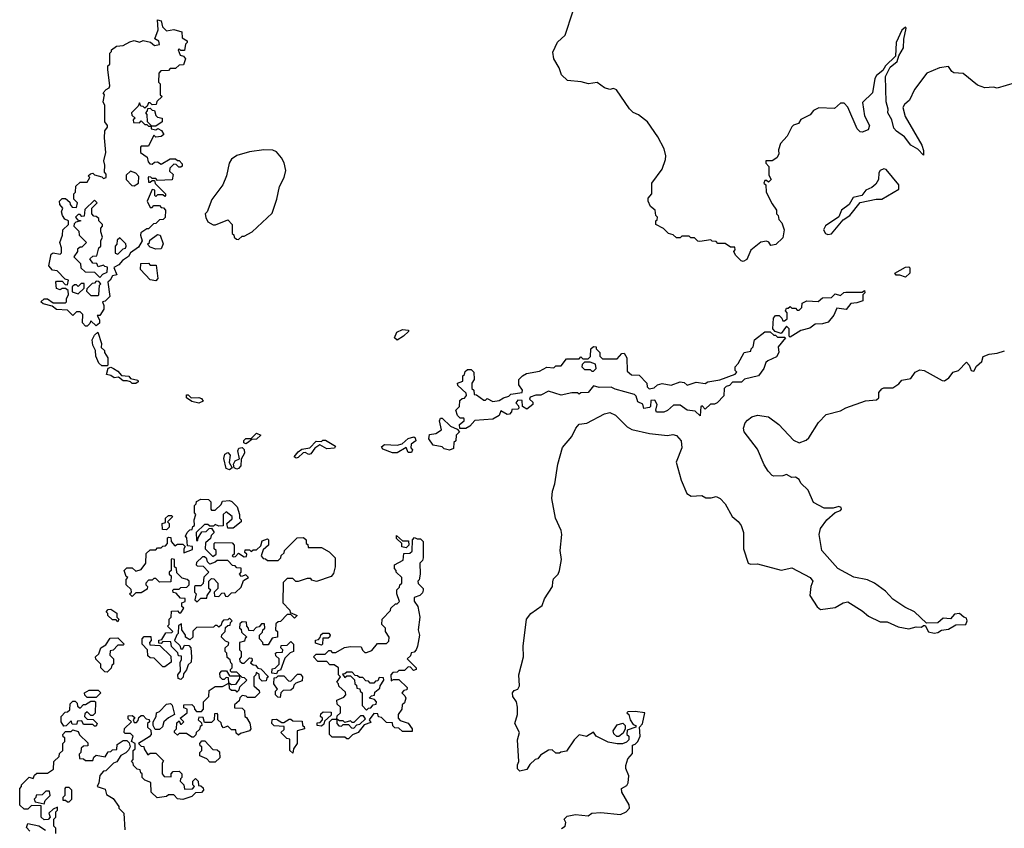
# Model space of a CAD drawing. Extents: x 2472589 to 2662339, y 701009 to 849030.
# Tile 95 of 256: x 2532920 to 2538384, y 756114 to 760602. Entities that reach past the tile are written whole.
import ezdxf

# ---------------------------------------------------------------- set-up
doc = ezdxf.new("R2010")
doc.units = 0

msp = doc.modelspace()

# ---------------------------------------------------------------- linework, layer by layer
at = {"layer": '0CON05XD'}
for points in [[(2537055, 759710), (2537050, 759695), (2537060, 759685), (2537062.5, 759645), (2537095, 759580), (2537120, 759545), (2537120, 759525), (2537130, 759515), (2537133, 759493), (2537150, 759475), (2537162.5, 759435), (2537155, 759390), (2537117, 759353), (2537088.3, 759348.3), (2537076.7, 759366.7), (2537065, 759372.5), (2537033, 759367), (2536977, 759323), (2536955, 759270), (2536935, 759260), (2536923.6, 759263.6), (2536892.5, 759295), (2536882.5, 759315), (2536890, 759325), (2536888.3, 759338.3), (2536865, 759340), (2536835, 759360), (2536795, 759360), (2536785, 759370), (2536763, 759373), (2536755, 759380), (2536695, 759370), (2536683, 759373), (2536665, 759390), (2536645, 759390), (2536635, 759400), (2536595, 759400), (2536585, 759390), (2536565, 759390), (2536547, 759407), (2536520, 759415), (2536493.6, 759443.6), (2536450, 759465), (2536450, 759485), (2536458.3, 759491.7), (2536460, 759505), (2536450, 759515), (2536447.5, 759545), (2536420, 759565), (2536407.5, 759595), (2536408.3, 759611.7), (2536427.5, 759635), (2536427.5, 759695), (2536485, 759772.5), (2536504.2, 759825), (2536505.7, 759845.7), (2536495.8, 759885), (2536460.9, 759950.9), (2536403.8, 760035), (2536355, 760073.8), (2536325, 760086.2), (2536305, 760106.7), (2536232.3, 760212.3), (2536215, 760220), (2536195, 760213.8), (2536165, 760223.1), (2536125, 760253.3), (2536076.4, 760246.4), (2536036.4, 760256.4), (2535960, 760265), (2535927.5, 760295), (2535913.3, 760335), (2535883.8, 760385), (2535879.3, 760420.7), (2535903.9, 760476.1), (2535947.5, 760515), (2535988.8, 760645)], [(2533295, 758900), (2533285, 758900), (2533268.3, 758918.3), (2533270, 758965), (2533255, 758980), (2533235, 758980), (2533215, 758960), (2533185, 758990), (2533125, 758993.3), (2533100.7, 759010.7), (2533050, 759025), (2533037.5, 759035), (2533055, 759052.5), (2533075, 759052.5), (2533105, 759030), (2533175, 759030), (2533180, 759035), (2533180, 759055), (2533190, 759075), (2533188.3, 759098.3), (2533175, 759110), (2533155, 759110), (2533145, 759102.5), (2533125, 759110), (2533120, 759145), (2533125, 759150), (2533155, 759150), (2533171.7, 759131.7), (2533185, 759130), (2533190, 759155), (2533171.7, 759161.7), (2533128.3, 759208.3), (2533101.7, 759211.7), (2533082.5, 759235), (2533095, 759300), (2533105, 759307.5), (2533145, 759300), (2533151.7, 759308.3), (2533152.5, 759335), (2533143.3, 759365), (2533157.5, 759405), (2533160, 759435), (2533190, 759465), (2533190, 759485), (2533170, 759495), (2533156.7, 759515), (2533152.5, 759535), (2533160, 759555), (2533143.3, 759575), (2533140, 759595), (2533155, 759610), (2533175, 759610), (2533198.3, 759588.3), (2533200, 759575), (2533211.7, 759561.7), (2533235, 759560), (2533240, 759585), (2533220, 759605), (2533220, 759635), (2533230, 759645), (2533231.7, 759678.3), (2533255, 759700), (2533295, 759700), (2533310, 759725), (2533300, 759735), (2533313, 759747), (2533325, 759750), (2533335, 759740), (2533375, 759730), (2533385, 759720), (2533400, 759725), (2533400, 759745), (2533390, 759755), (2533392.5, 759795), (2533387.5, 759817.5), (2533397.5, 759865), (2533390, 759945), (2533393.3, 759985), (2533407.5, 760005), (2533407.5, 760015), (2533392.5, 760035), (2533392.5, 760125), (2533383.3, 760145), (2533390, 760185), (2533382.5, 760195), (2533400, 760215), (2533416.4, 760223.6), (2533420, 760235), (2533410, 760325), (2533410, 760345), (2533420, 760355), (2533420, 760415), (2533430, 760425), (2533430, 760435), (2533457.5, 760455), (2533495, 760458.8), (2533531.9, 760478.1), (2533555.6, 760485.6), (2533585, 760477.5), (2533605.8, 760485.8), (2533646.7, 760476.7), (2533668.3, 760458.3), (2533696.4, 760463.6), (2533693, 760483), (2533670, 760495), (2533689.2, 760545), (2533685, 760600), (2533705.6, 760595.6), (2533712.3, 760562.3), (2533735, 760540), (2533775, 760548), (2533820, 760535), (2533821.7, 760501.7), (2533850, 760485), (2533850, 760475), (2533840, 760465), (2533835, 760430), (2533815, 760430), (2533805, 760440), (2533800, 760435), (2533810, 760405), (2533828.3, 760398.3), (2533840, 760385), (2533828.3, 760351.7), (2533805, 760350), (2533785, 760330), (2533755, 760330), (2533745, 760320), (2533703, 760317), (2533692.5, 760305), (2533690, 760255), (2533700, 760245), (2533700, 760185), (2533710, 760175), (2533681.7, 760148.3), (2533678.3, 760131.7), (2533655, 760130), (2533645, 760140), (2533635, 760140), (2533628.3, 760121.7), (2533615, 760110), (2533605, 760120), (2533591.7, 760121.7), (2533585, 760140), (2533578.3, 760121.7), (2533540, 760085), (2533541.7, 760071.7), (2533560, 760055), (2533550, 760045), (2533551.7, 760031.7), (2533585, 760030), (2533595, 760040), (2533615, 760020), (2533625, 760020), (2533635, 760010), (2533650, 760010), (2533650, 760015), (2533630, 760035), (2533627.5, 760075), (2533620, 760085), (2533630, 760095), (2533631.7, 760108.3), (2533645, 760110), (2533655, 760100), (2533668.3, 760098.3), (2533675, 760070), (2533685, 760060), (2533710, 760055), (2533710, 760035), (2533675, 760010), (2533650, 760010), (2533650, 759995), (2533675, 759990), (2533687, 759997), (2533706.4, 759986.4), (2533720, 759965), (2533705, 759952.5), (2533675, 759950), (2533665, 759960), (2533635, 759900), (2533595, 759900), (2533590, 759895), (2533590, 759865), (2533628.3, 759838.3), (2533633, 759813), (2533641.7, 759801.7), (2533655, 759800), (2533668.3, 759811.7), (2533685, 759812.5), (2533705, 759800), (2533755, 759830), (2533785, 759830), (2533795, 759820), (2533805, 759820), (2533821.7, 759801.7), (2533821.7, 759788.3), (2533815, 759782.5), (2533803, 759783), (2533788.3, 759798.3), (2533775, 759800), (2533753, 759777), (2533751.7, 759761.7), (2533771.7, 759741.7), (2533767, 759713), (2533685, 759710), (2533675, 759720), (2533655, 759720), (2533648.3, 759728.3), (2533635, 759730), (2533632.5, 759725), (2533635, 759700), (2533645, 759700), (2533655, 759710), (2533668.3, 759708.3), (2533671.7, 759691.7), (2533730, 759635), (2533730, 759625), (2533725, 759620), (2533715, 759630), (2533685, 759630), (2533675, 759620), (2533670, 759625), (2533670, 759655), (2533655, 759660), (2533627.5, 759595), (2533645, 759560), (2533655, 759560), (2533665, 759570), (2533695, 759570), (2533705, 759560), (2533718.3, 759558.3), (2533730, 759545), (2533727, 759503), (2533717, 759493), (2533695, 759490), (2533675, 759470), (2533661.7, 759468.3), (2533635, 759440), (2533625, 759440), (2533591.7, 759418.3), (2533590, 759405), (2533600, 759375), (2533580, 759340), (2533535, 759307.5), (2533523, 759287), (2533490, 759265), (2533469.3, 759240.7), (2533443, 759227), (2533460, 759185), (2533435, 759180), (2533422.5, 759155), (2533410, 759145), (2533420, 759065), (2533395, 759040), (2533380, 759035), (2533387.5, 759015), (2533386.7, 758995), (2533365, 758960), (2533350, 758960), (2533362.5, 758935), (2533363, 758917), (2533345, 758903.3), (2533315, 758930), (2533310, 758915), (2533295, 758900)], [(2538495, 760266), (2538345, 760221.2), (2538323.6, 760226.4), (2538276.1, 760223.9), (2538235, 760238.8), (2538155, 760303.3), (2538105, 760306.7), (2538092.5, 760315), (2538075, 760342.5), (2538025, 760334.2), (2537955, 760304.2), (2537886.7, 760215), (2537858.8, 760155), (2537829.8, 760130.2), (2537821.8, 760115), (2537834.4, 760064.4), (2537925.6, 759905), (2537936.2, 759875), (2537935, 759850), (2537903.9, 759883.9), (2537865, 759905.8), (2537831.2, 759951.2), (2537785, 759982.2), (2537770.4, 760000.4), (2537760.8, 760045), (2537737.5, 760085), (2537739.2, 760105), (2537729.1, 760145), (2537725.8, 760285.8), (2537751.3, 760338.7), (2537789.7, 760370.3), (2537798.3, 760401.7), (2537824.1, 760445.9), (2537826.4, 760493.6), (2537838.8, 760555), (2537835, 760560), (2537815, 760543.8), (2537784.4, 760475), (2537780.8, 760399.2), (2537725, 760345.8), (2537709.7, 760320.3), (2537675, 760291.2), (2537665.8, 760275), (2537653.3, 760195), (2537597.7, 760142.3), (2537608.8, 760068.8), (2537635.9, 760014.1), (2537629.5, 759990.5), (2537595, 759977.1), (2537585, 759978.6), (2537567.1, 759995), (2537515, 760116.7), (2537495, 760138.8), (2537475, 760137.5), (2537441.7, 760108.3), (2537355, 760112.5), (2537325, 760097.5), (2537306.1, 760073.9), (2537255, 760047.5), (2537242.5, 760025), (2537215, 760016.2), (2537205, 760006.7), (2537180, 759955), (2537142.5, 759915), (2537130.7, 759879.3), (2537132.5, 759855), (2537122.5, 759835), (2537095, 759817.5), (2537061.7, 759818.3), (2537060, 759805), (2537077, 759787), (2537078.3, 759738.3), (2537090, 759715), (2537075, 759700), (2537065, 759710), (2537055, 759710)], [(2534135, 759382.5), (2534155, 759400), (2534165, 759400), (2534210, 759425), (2534321.7, 759528.3), (2534347.5, 759605), (2534362.5, 759675), (2534387.5, 759725), (2534397.5, 759765), (2534387, 759807), (2534372.5, 759835), (2534345, 759867.5), (2534325, 759877.5), (2534275, 759880), (2534195, 759867.5), (2534125, 759847.5), (2534095, 759827.5), (2534082.5, 759805), (2534067.5, 759735), (2534046.7, 759685), (2533986.4, 759603.6), (2533960, 759535), (2533950, 759525), (2533953, 759503), (2533965, 759480), (2533993.6, 759463.6), (2534007, 759463), (2534075, 759490), (2534100, 759465), (2534100, 759415), (2534108.3, 759408.3), (2534110, 759395), (2534123, 759383), (2534135, 759382.5)], [(2533555, 759680), (2533580, 759695), (2533581.7, 759731.7), (2533565, 759750), (2533535, 759760), (2533511.7, 759738.3), (2533510, 759715), (2533541.7, 759681.7), (2533555, 759680)], [(2537405, 759408.8), (2537425, 759413.8), (2537490, 759490), (2537526.7, 759515), (2537583.9, 759586.1), (2537673.9, 759606.1), (2537705, 759606.2), (2537799.1, 759660.9), (2537798, 759685), (2537729.5, 759769.5), (2537715, 759773.1), (2537695.5, 759764.5), (2537688.7, 759751.3), (2537686, 759714), (2537670.5, 759689.5), (2537649.1, 759670.9), (2537615.8, 759655), (2537593.3, 759626.7), (2537546.1, 759613.9), (2537523.3, 759576.7), (2537480, 759545), (2537465, 759507.5), (2537392.3, 759457.7), (2537380, 759435), (2537392.5, 759415), (2537405, 759408.8)], [(2533365, 759170), (2533381.7, 759188.3), (2533405, 759200), (2533407.5, 759227.5), (2533391.7, 759231.7), (2533385, 759240), (2533355, 759230), (2533348.3, 759248.3), (2533325, 759250), (2533310, 759275), (2533325, 759290), (2533348.3, 759291.7), (2533360, 759335), (2533370, 759345), (2533370, 759375), (2533380, 759395), (2533370, 759425), (2533370, 759445), (2533380, 759455), (2533380, 759465), (2533360, 759485), (2533358.3, 759498.3), (2533345, 759510), (2533331.7, 759511.7), (2533320, 759525), (2533320, 759555), (2533350, 759585), (2533335, 759600), (2533281.7, 759548.3), (2533278.3, 759511.7), (2533265, 759510), (2533255, 759520), (2533245, 759520), (2533230, 759505), (2533241.7, 759491.7), (2533260, 759485), (2533231.7, 759478.3), (2533221.7, 759468.3), (2533220, 759455), (2533248.3, 759428.3), (2533250, 759405), (2533290, 759365), (2533265, 759340), (2533255, 759340), (2533241.7, 759328.3), (2533240, 759315), (2533220, 759285), (2533258.3, 759248.3), (2533260, 759225), (2533282.5, 759202.5), (2533335, 759200), (2533365, 759170)], [(2533465, 759300), (2533495, 759330), (2533506.4, 759333.6), (2533510, 759345), (2533508.3, 759358.3), (2533475, 759390), (2533461.7, 759378.3), (2533460, 759355), (2533450, 759345), (2533450, 759305), (2533465, 759300)], [(2533675, 759327.5), (2533645, 759340), (2533630, 759355), (2533640, 759365), (2533641.7, 759378.3), (2533685, 759410), (2533700, 759405), (2533717, 759357), (2533705, 759330), (2533675, 759327.5)], [(2533675, 759152.5), (2533645, 759157.5), (2533590, 759215), (2533591.7, 759248.3), (2533635, 759250), (2533645, 759240), (2533678.3, 759238.3), (2533687.5, 759165), (2533675, 759152.5)], [(2537835, 759172.5), (2537805, 759183.3), (2537783.6, 759183.6), (2537777.5, 759195), (2537835, 759227.5), (2537855, 759230), (2537860, 759225), (2537860, 759195), (2537835, 759172.5)], [(2533355, 759070), (2533360, 759075), (2533362.5, 759127.5), (2533370, 759135), (2533358.3, 759148.3), (2533345, 759150), (2533335, 759140), (2533321.7, 759138.3), (2533291.7, 759108.3), (2533290, 759095), (2533315, 759070), (2533355, 759070)], [(2533245, 759080), (2533278.3, 759111.7), (2533278.3, 759138.3), (2533261.7, 759138.3), (2533245, 759120), (2533235, 759130), (2533225, 759130), (2533211.7, 759118.3), (2533211.7, 759091.7), (2533245, 759080)], [(2537195, 758840), (2537190, 758845), (2537190, 758885), (2537175, 758900), (2537145, 758860), (2537111.7, 758871.7), (2537100, 758885), (2537102.5, 758945), (2537115, 758960), (2537135, 758960), (2537150, 758945), (2537155, 758930), (2537165, 758930), (2537178.3, 758941.7), (2537180, 758975), (2537170, 758985), (2537175, 759000), (2537185, 759000), (2537195, 759010), (2537205, 759000), (2537225, 759000), (2537235, 758990), (2537245, 758990), (2537260, 759005), (2537261.7, 759028.3), (2537288.3, 759041.7), (2537351.7, 759038.3), (2537375, 759057.5), (2537425, 759060), (2537445, 759080), (2537475, 759070), (2537493, 759087), (2537505, 759090), (2537595, 759090), (2537608.3, 759098.3), (2537610, 759085), (2537600, 759075), (2537598.3, 759041.7), (2537565, 759030), (2537533, 759027), (2537507, 758993), (2537455, 759000), (2537438.3, 758961.7), (2537407, 758923), (2537375, 758913.3), (2537335, 758912.5), (2537305, 758890), (2537255, 758876.7), (2537195, 758840)], [(2535015, 758822.5), (2535000, 758835), (2535013.6, 758866.4), (2535045, 758882.5), (2535078.3, 758878.3), (2535078.3, 758871.7), (2535050, 758845), (2535015, 758822.5)], [(2535361.7, 758331.7), (2535360, 758355), (2535387.5, 758375), (2535387.5, 758385), (2535385, 758390), (2535365, 758390), (2535350, 758405), (2535340, 758435), (2535360, 758455), (2535361.7, 758488.3), (2535375, 758500), (2535388.3, 758501.7), (2535400, 758515), (2535398.3, 758528.3), (2535351.7, 758571.7), (2535350, 758585), (2535380, 758595), (2535380, 758625), (2535388.3, 758631.7), (2535391.7, 758648.3), (2535405, 758660), (2535425, 758660), (2535440, 758645), (2535442.5, 758605), (2535430, 758585), (2535430, 758555), (2535440, 758545), (2535441.7, 758521.7), (2535455, 758520), (2535495, 758490), (2535505, 758490), (2535515, 758500), (2535545, 758482.5), (2535581.7, 758488.3), (2535605, 758503.3), (2535635, 758512.5), (2535645, 758522.5), (2535708.3, 758531.7), (2535710, 758545), (2535690, 758575), (2535690, 758605), (2535710, 758625), (2535733, 758637), (2535805, 758650), (2535845, 758672.5), (2535885, 758670), (2535895, 758680), (2535925, 758680), (2535955, 758720), (2536025, 758720), (2536035, 758730), (2536045, 758720), (2536075, 758720), (2536087, 758733), (2536090, 758775), (2536105, 758787.5), (2536120, 758785), (2536120, 758775), (2536140, 758755), (2536140, 758735), (2536155, 758720), (2536235, 758720), (2536261.7, 758748.3), (2536275, 758750), (2536290, 758725), (2536291.7, 758651.7), (2536315, 758630), (2536358.3, 758628.3), (2536400, 758585), (2536403, 758563), (2536413, 758553), (2536441.7, 758558.3), (2536460, 758575), (2536485, 758582.5), (2536535, 758572.5), (2536585, 758592.5), (2536607, 758587), (2536625, 758572.5), (2536675, 758590), (2536725, 758582.5), (2536738.3, 758591.7), (2536805, 758602.5), (2536890, 758635), (2536900, 758645), (2536890, 758655), (2536890, 758675), (2536907, 758693), (2536940, 758755), (2536978.3, 758761.7), (2536980, 758775), (2536990, 758785), (2536997.5, 758825), (2537055, 758870), (2537085, 758870), (2537105, 758850), (2537115, 758850), (2537125, 758840), (2537165, 758840), (2537170, 758835), (2537130, 758785), (2537132.5, 758755), (2537120, 758730), (2537071.7, 758708.3), (2537061.7, 758698.3), (2537050, 758665), (2537020, 758625), (2536943, 758607), (2536925, 758590), (2536875, 758590), (2536858.3, 758571.7), (2536840, 758565), (2536830, 758555), (2536827, 758513), (2536790, 758475), (2536775, 758467.5), (2536753, 758467), (2536725, 758440), (2536708.3, 758458.3), (2536700, 758455), (2536697, 758403), (2536668.3, 758428.3), (2536625, 758433.8), (2536585, 758462.5), (2536548.3, 758461.7), (2536515, 758432.5), (2536495, 758423.3), (2536453.6, 758423.6), (2536450, 758435), (2536457.5, 758465), (2536445, 758490), (2536421.7, 758488.3), (2536420, 758455), (2536415, 758450), (2536383, 758443), (2536378.3, 758468.3), (2536350.7, 758480.7), (2536341.7, 758511.7), (2536331.7, 758521.7), (2536225, 758550), (2536201.7, 758561.7), (2536135, 758560), (2536105, 758570), (2536075, 758533.3), (2536035, 758530), (2536025, 758522.5), (2536015, 758530), (2535985, 758530), (2535925, 758517.5), (2535855, 758540), (2535811.7, 758518.3), (2535785, 758517.5), (2535753, 758507), (2535750, 758495), (2535768.3, 758478.3), (2535767.5, 758465), (2535735, 758440), (2535710, 758455), (2535708.3, 758488.3), (2535685, 758490), (2535672.5, 758475), (2535688.3, 758458.3), (2535690, 758445), (2535685, 758440), (2535651.7, 758438.3), (2535650, 758425), (2535638.3, 758411.7), (2535625, 758410), (2535590, 758430), (2535580, 758405), (2535545, 758383.8), (2535445, 758377.5), (2535417.5, 758345), (2535395, 758333.3), (2535361.7, 758331.7)], [(2533405, 758680), (2533375, 758680), (2533360, 758695), (2533342.5, 758735), (2533340, 758765), (2533326.7, 758795), (2533322.5, 758825), (2533335, 758850), (2533353, 758867), (2533373.3, 758805), (2533373, 758783), (2533390, 758765), (2533390, 758755), (2533410, 758725), (2533410, 758685), (2533405, 758680)], [(2535878.3, 757481.7), (2535882.6, 757497.4), (2535908, 757525), (2535915.8, 757545), (2535926.7, 757605), (2535918.8, 757655), (2535929.2, 757745), (2535925.8, 757765.8), (2535894.2, 757835), (2535873.3, 757945), (2535876.7, 757985), (2535890, 758025), (2535906.7, 758135), (2535932.3, 758227.7), (2535985, 758287.5), (2536006.7, 758335), (2536025, 758356), (2536068.3, 758361.7), (2536165, 758414.4), (2536195, 758420.6), (2536227, 758407), (2536292.1, 758342.1), (2536317.6, 758327.6), (2536415.4, 758305.4), (2536515, 758293.5), (2536545, 758299.5), (2536565, 758294.4), (2536591.4, 758265), (2536594.1, 758225.9), (2536563.3, 758145), (2536590, 758045), (2536621.7, 757971.7), (2536647, 757957), (2536705, 757960), (2536727.5, 757947.5), (2536757.1, 757947.1), (2536785, 757954.3), (2536808, 757945), (2536835, 757913.8), (2536873.8, 757843.8), (2536907.2, 757817.2), (2536923.8, 757795), (2536936.2, 757755), (2536936.7, 757665), (2536962.5, 757585), (2536975, 757578.8), (2537015, 757581.2), (2537146.4, 757546.4), (2537205, 757559.2), (2537306.7, 757505), (2537322, 757485), (2537311.4, 757455), (2537305.8, 757405), (2537345, 757342.5), (2537365, 757327.5), (2537445, 757340), (2537490, 757365), (2537515, 757370), (2537595, 757320), (2537630.3, 757290.3), (2537695, 757260), (2537735, 757259.2), (2537795, 757232), (2537855, 757220), (2537895, 757232.5), (2537925, 757230), (2537935, 757240), (2537945, 757240), (2537963.6, 757203.6), (2537995, 757196.7), (2538015, 757200), (2538035, 757212.5), (2538075, 757218.8), (2538115, 757242.5), (2538170, 757245), (2538177.5, 757265), (2538175, 757280), (2538160, 757285), (2538135, 757306.7), (2538108, 757302), (2538085, 757276.7), (2538045, 757280.8), (2538016, 757254), (2537952.5, 757252.5), (2537885, 757314.2), (2537831.3, 757341.3), (2537766.2, 757385), (2537725, 757430), (2537664.1, 757474.1), (2537625, 757492.9), (2537548.3, 757508.3), (2537460, 757555), (2537370.8, 757655), (2537355.9, 757744.1), (2537365, 757777.5), (2537400, 757825), (2537445, 757866.7), (2537475, 757876.7), (2537481.2, 757885), (2537478.8, 757895), (2537465, 757899.2), (2537435, 757890), (2537385, 757891.2), (2537325, 757922.5), (2537295, 757990), (2537255, 758030), (2537245, 758050), (2537225, 758062.5), (2537205, 758060), (2537175, 758077.5), (2537155, 758070), (2537105, 758067.5), (2537095, 758072.5), (2537073.3, 758095), (2537051.7, 758131.7), (2537015, 758217.5), (2536940, 758315), (2536936.7, 758335), (2536946.4, 758363.6), (2536958.3, 758378.3), (2536982.3, 758397.7), (2537015, 758406), (2537075, 758397.5), (2537132.5, 758355), (2537215, 758267.5), (2537245, 758252.5), (2537285, 758267.5), (2537299.3, 758280.7), (2537353.9, 758366.1), (2537395, 758410), (2537475, 758430), (2537505, 758446.7), (2537613.6, 758486.4), (2537675, 758492.5), (2537687, 758503), (2537688.3, 758531.7), (2537705, 758552.5), (2537715, 758557.5), (2537765, 758557.5), (2537799.3, 758580.7), (2537815, 758600), (2537865, 758610), (2537890, 758645), (2537915, 758657.5), (2537940, 758655), (2538039.3, 758599.3), (2538053, 758597), (2538076.4, 758613.6), (2538100, 758645), (2538130, 758655), (2538175, 758700), (2538190, 758685), (2538200, 758655), (2538215, 758650), (2538230.7, 758679.3), (2538260, 758705), (2538267, 758733), (2538300, 758745), (2538345, 758750.8), (2538385, 758764.2)], [(2533565, 758582.5), (2533545, 758582.5), (2533535, 758592.5), (2533516.7, 758596.7), (2533495, 758596.7), (2533467.5, 758617.5), (2533443.6, 758613.6), (2533425, 758627.5), (2533401.7, 758631.7), (2533411.7, 758668.3), (2533425, 758672.5), (2533440, 758665), (2533465, 758650), (2533485, 758627.5), (2533525, 758622.5), (2533535, 758610), (2533575, 758600), (2533578.3, 758591.7), (2533565, 758582.5)], [(2536105, 758650), (2536120, 758665), (2536115, 758690), (2536085, 758700), (2536055, 758700), (2536041.7, 758688.3), (2536040, 758675), (2536055, 758660), (2536085, 758660), (2536095, 758650), (2536105, 758650)], [(2533915, 758473.3), (2533875, 758483.3), (2533845, 758502.5), (2533845, 758520), (2533855, 758520), (2533872.5, 758502.5), (2533915, 758503.8), (2533928.3, 758498.3), (2533937.5, 758485), (2533915, 758473.3)], [(2535305, 758212.5), (2535275, 758220), (2535265, 758230), (2535215, 758240), (2535190, 758275), (2535195, 758300), (2535230, 758305), (2535260, 758325), (2535250, 758375), (2535255, 758390), (2535265, 758390), (2535310, 758345), (2535348.3, 758328.3), (2535360, 758315), (2535342.5, 758295), (2535340, 758265), (2535330, 758255), (2535328.3, 758221.7), (2535305, 758212.5)], [(2534175, 758247.5), (2534163, 758253), (2534163.8, 758266.2), (2534175, 758277.5), (2534205, 758277.5), (2534235, 758306.7), (2534257.5, 758295), (2534235, 758273.3), (2534208.3, 758271.7), (2534185, 758252.5), (2534175, 758247.5)], [(2535015, 758197.5), (2534988.3, 758198.3), (2534935, 758217.5), (2534928.3, 758231.7), (2534945, 758243.3), (2535015, 758240), (2535042.5, 758247.5), (2535075, 758277.5), (2535106.4, 758286.4), (2535115, 758280), (2535117.5, 758265), (2535092.5, 758245), (2535090, 758225), (2535100, 758215), (2535095, 758200), (2535075, 758200), (2535065, 758227.5), (2535015, 758197.5)], [(2534125, 758107.5), (2534110, 758115), (2534106.7, 758135), (2534116.7, 758153.3), (2534140, 758165), (2534130.7, 758209.3), (2534137, 758223), (2534155, 758227.5), (2534166.2, 758216.2), (2534166.7, 758195), (2534148.3, 758161.7), (2534146.7, 758125), (2534135, 758110), (2534125, 758107.5)], [(2534455, 758167.5), (2534442.5, 758175), (2534465, 758202.5), (2534485, 758217.5), (2534530, 758225), (2534565, 758262.5), (2534595, 758260), (2534603, 758267), (2534617, 758267), (2534672.5, 758235), (2534667, 758223), (2534625, 758220), (2534585, 758242.5), (2534557, 758223), (2534535, 758192.5), (2534525, 758187.5), (2534505, 758200), (2534493, 758197), (2534465, 758172.5), (2534455, 758167.5)], [(2534085, 758103.3), (2534065, 758110), (2534053.6, 758166.4), (2534059.3, 758190.7), (2534075, 758200), (2534087.5, 758185), (2534083.3, 758143.3), (2534100, 758115), (2534085, 758103.3)], [(2533885, 756620), (2533875, 756620), (2533845, 756640), (2533805, 756640), (2533795, 756630), (2533780, 756645), (2533780, 756655), (2533790, 756665), (2533791.7, 756698.3), (2533805, 756710), (2533811.7, 756691.7), (2533818.3, 756691.7), (2533830, 756705), (2533810, 756725), (2533850, 756755), (2533850, 756775), (2533831.7, 756781.7), (2533831.7, 756798.3), (2533875, 756800), (2533888.3, 756788.3), (2533890, 756775), (2533901.7, 756761.7), (2533928.3, 756761.7), (2533940, 756775), (2533940, 756815), (2533970, 756845), (2533971.7, 756878.3), (2534005, 756900), (2534045, 756900), (2534080, 756920), (2534078.3, 756948.3), (2534065, 756950), (2534055, 756940), (2534045, 756940), (2534031.7, 756951.7), (2534030, 756975), (2534041.7, 756988.3), (2534068.3, 756988.3), (2534085, 756960), (2534140, 756960), (2534140, 756965), (2534125, 756980), (2534095, 756980), (2534090, 756985), (2534090, 756995), (2534100, 757005), (2534100, 757025), (2534091.7, 757031.7), (2534088.3, 757048.3), (2534071.7, 757061.7), (2534070, 757085), (2534060, 757095), (2534060, 757115), (2534078.3, 757131.7), (2534080, 757145), (2534061.7, 757151.7), (2534040, 757175), (2534041.7, 757188.3), (2534060, 757205), (2534061.7, 757228.3), (2534075, 757240), (2534088.3, 757241.7), (2534090, 757255), (2534100, 757265), (2534085, 757280), (2534075, 757270), (2534051.7, 757268.3), (2534041.7, 757258.3), (2534038.3, 757241.7), (2534025, 757230), (2534015, 757240), (2534005, 757240), (2533995, 757230), (2533901.7, 757228.3), (2533881.7, 757208.3), (2533880, 757175), (2533865, 757160), (2533840, 757175), (2533840, 757185), (2533820, 757215), (2533818.3, 757248.3), (2533801.7, 757238.3), (2533800, 757195), (2533791.7, 757188.3), (2533780, 757155), (2533808.3, 757128.3), (2533815, 757110), (2533825, 757110), (2533835, 757130), (2533858.3, 757128.3), (2533870, 757115), (2533873.3, 757065), (2533872.5, 757035), (2533855, 757020), (2533846.2, 756993.8), (2533828.3, 756971.7), (2533827, 756953), (2533815, 756940), (2533800, 756945), (2533797.5, 756965), (2533812.5, 756985), (2533810, 757035), (2533818.3, 757048.3), (2533818.3, 757068.3), (2533801.7, 757071.7), (2533798.3, 757088.3), (2533761.7, 757121.7), (2533758.3, 757148.3), (2533715, 757150), (2533705, 757140), (2533691.7, 757141.7), (2533691.7, 757158.3), (2533708.3, 757161.7), (2533731.7, 757198.3), (2533765, 757200), (2533770, 757205), (2533740, 757235), (2533750, 757245), (2533750, 757275), (2533760, 757285), (2533761.7, 757318.3), (2533795, 757320), (2533805, 757310), (2533815, 757310), (2533830, 757335), (2533820, 757345), (2533820, 757365), (2533838.3, 757371.7), (2533838.3, 757388.3), (2533811.7, 757391.7), (2533788.3, 757418.3), (2533771.7, 757421.7), (2533770, 757435), (2533775, 757440), (2533805, 757440), (2533815, 757450), (2533848.3, 757451.7), (2533860, 757465), (2533860, 757485), (2533850, 757495), (2533821.7, 757501.7), (2533791.7, 757531.7), (2533790, 757555), (2533780, 757565), (2533780, 757605), (2533765, 757610), (2533760, 757605), (2533760, 757545), (2533750, 757535), (2533750, 757525), (2533760, 757515), (2533758.3, 757481.7), (2533695, 757480), (2533675, 757500), (2533665, 757500), (2533655, 757490), (2533635, 757490), (2533620, 757475), (2533620, 757465), (2533630, 757455), (2533628.3, 757441.7), (2533595, 757420), (2533565, 757420), (2533545, 757400), (2533530, 757415), (2533540, 757425), (2533538.3, 757438.3), (2533510, 757465), (2533510, 757495), (2533520, 757505), (2533511.7, 757511.7), (2533500, 757545), (2533515, 757560), (2533545, 757560), (2533565, 757540), (2533595, 757550), (2533620, 757585), (2533621.7, 757638.3), (2533645, 757660), (2533675, 757660), (2533685, 757670), (2533705, 757670), (2533715, 757680), (2533728.3, 757681.7), (2533740, 757695), (2533740, 757725), (2533745, 757730), (2533758.3, 757728.3), (2533760, 757705), (2533781.7, 757681.7), (2533795, 757690), (2533825, 757690), (2533838.3, 757678.3), (2533830, 757665), (2533831.7, 757641.7), (2533878.3, 757661.7), (2533878.3, 757678.3), (2533851.7, 757681.7), (2533847.5, 757725), (2533840, 757735), (2533850, 757755), (2533865, 757770), (2533877.5, 757772.5), (2533881.7, 757788.3), (2533890, 757795), (2533887.5, 757825), (2533897.5, 757855), (2533890, 757865), (2533890, 757905), (2533900, 757915), (2533901.7, 757928.3), (2533925, 757940), (2533968.3, 757938.3), (2533980, 757925), (2533980, 757885), (2533985, 757880), (2534005, 757880), (2534038.3, 757911.7), (2534045, 757930), (2534085, 757932.5), (2534097, 757927), (2534127, 757897), (2534140, 757855), (2534140, 757835), (2534150, 757825), (2534150, 757815), (2534105, 757780), (2534075, 757780), (2534070, 757805), (2534098.3, 757831.7), (2534100, 757845), (2534065, 757870), (2534050, 757855), (2534048.3, 757791.7), (2534025, 757790), (2534005, 757800), (2533995, 757790), (2533975, 757790), (2533965, 757800), (2533945, 757800), (2533900, 757755), (2533901.7, 757711.7), (2533908.3, 757711.7), (2533910, 757725), (2533931.7, 757758.3), (2533955, 757760), (2533971.7, 757778.3), (2533985, 757780), (2534000, 757755), (2533981.7, 757738.3), (2533978.3, 757721.7), (2533951.7, 757698.3), (2533950, 757665), (2533991.7, 757621.7), (2534010, 757635), (2534010, 757655), (2534000, 757665), (2534000, 757695), (2534005, 757700), (2534098.3, 757698.3), (2534110, 757685), (2534110, 757635), (2534100, 757625), (2534105, 757620), (2534118.3, 757621.7), (2534135, 757640), (2534165, 757620), (2534178.3, 757621.7), (2534180, 757635), (2534170, 757645), (2534171.7, 757658.3), (2534195, 757660), (2534205, 757650), (2534215, 757660), (2534235, 757660), (2534258.3, 757681.7), (2534265, 757710), (2534295, 757720), (2534300, 757715), (2534300, 757685), (2534271.7, 757658.3), (2534260, 757625), (2534271.7, 757611.7), (2534285, 757610), (2534295, 757600), (2534355, 757600), (2534370, 757615), (2534371.7, 757628.3), (2534388.3, 757641.7), (2534390, 757655), (2534460, 757725), (2534495, 757727.5), (2534510, 757715), (2534510, 757695), (2534518.3, 757688.3), (2534521.7, 757671.7), (2534595, 757672.5), (2534638.3, 757648.3), (2534670, 757615), (2534670, 757565), (2534661.7, 757528.3), (2534648.3, 757511.7), (2534567.5, 757482.5), (2534541.7, 757491.7), (2534535, 757500), (2534515, 757500), (2534465, 757482.5), (2534453, 757483), (2534435, 757500), (2534405, 757500), (2534381.7, 757478.3), (2534380, 757365), (2534420, 757325), (2534421.7, 757311.7), (2534460, 757295), (2534445, 757280), (2534425, 757300), (2534405, 757300), (2534368.3, 757261.7), (2534355, 757260), (2534341.7, 757248.3), (2534340, 757215), (2534350, 757205), (2534350, 757175), (2534321.7, 757168.3), (2534298.3, 757131.7), (2534271.7, 757131.7), (2534270, 757145), (2534250, 757165), (2534250, 757185), (2534268.3, 757201.7), (2534270, 757215), (2534280, 757225), (2534278.3, 757248.3), (2534261.7, 757248.3), (2534248.3, 757231.7), (2534231.7, 757228.3), (2534215, 757210), (2534191.7, 757211.7), (2534190, 757225), (2534180, 757235), (2534178.3, 757258.3), (2534155, 757260), (2534141.7, 757248.3), (2534140, 757225), (2534148.3, 757218.3), (2534151.7, 757201.7), (2534180, 757175), (2534171.7, 757168.3), (2534168.3, 757151.7), (2534140, 757145), (2534140, 757105), (2534150, 757095), (2534150, 757065), (2534140, 757055), (2534141.7, 757041.7), (2534155, 757030), (2534165, 757030), (2534195, 757060), (2534208.3, 757058.3), (2534210, 757045), (2534201.7, 757031.7), (2534215, 757020), (2534228.3, 757018.3), (2534241.7, 757001.7), (2534258.3, 756998.3), (2534300, 756955), (2534291.7, 756948.3), (2534288.3, 756931.7), (2534265, 756930), (2534250, 756945), (2534248.3, 756968.3), (2534231.7, 756978.3), (2534230, 756965), (2534220, 756955), (2534220, 756905), (2534248.3, 756878.3), (2534250, 756865), (2534225, 756840), (2534185, 756840), (2534177, 756847), (2534155, 756850), (2534141.7, 756838.3), (2534138.3, 756821.7), (2534111.7, 756798.3), (2534111.7, 756781.7), (2534155, 756780), (2534168.3, 756768.3), (2534170, 756735), (2534178.3, 756728.3), (2534197.5, 756697.5), (2534202.5, 756665), (2534196.1, 756653.9), (2534145, 756640), (2534135, 756630), (2534121.7, 756641.7), (2534120, 756660), (2534095, 756660), (2534075, 756680), (2534051.7, 756671.7), (2534041.7, 756681.7), (2534038.3, 756698.3), (2534020, 756715), (2534020, 756745), (2534015, 756750), (2534001.7, 756748.3), (2534000, 756715), (2533985, 756700), (2533945, 756700), (2533938.3, 756728.3), (2533915, 756730), (2533910, 756715), (2533928.3, 756698.3), (2533930, 756685), (2533921.7, 756678.3), (2533918.3, 756661.7), (2533900, 756645), (2533898.3, 756631.7), (2533885, 756620)], [(2533735, 757770), (2533711.7, 757771.7), (2533710, 757805), (2533728.3, 757811.7), (2533730, 757835), (2533745, 757850), (2533765, 757850), (2533768.3, 757841.7), (2533740, 757815), (2533750, 757805), (2533750, 757785), (2533735, 757770)], [(2534745, 756610), (2534735, 756610), (2534725, 756620), (2534655, 756620), (2534640, 756635), (2534640, 756705), (2534655, 756720), (2534680, 756720), (2534681.7, 756738.3), (2534700, 756755), (2534700, 756785), (2534681.7, 756801.7), (2534680, 756825), (2534718.3, 756841.7), (2534730, 756855), (2534728.3, 756868.3), (2534691.7, 756901.7), (2534690, 756915), (2534680, 756925), (2534700, 756955), (2534690, 756965), (2534690, 757005), (2534665, 757020), (2534641.7, 757021.7), (2534625, 757040), (2534575, 757040), (2534550, 757065), (2534565, 757080), (2534615, 757080), (2534635, 757100), (2534645, 757100), (2534655, 757090), (2534675, 757090), (2534723, 757117), (2534755, 757122.5), (2534815, 757120), (2534821.7, 757101.7), (2534835, 757090), (2534845, 757090), (2534875, 757100), (2534905, 757140), (2534955, 757140), (2534968.3, 757151.7), (2534970, 757175), (2534950, 757205), (2534950, 757225), (2534930, 757245), (2534932.5, 757275), (2534978.3, 757321.7), (2534980, 757335), (2535005, 757360), (2535015, 757360), (2535028.3, 757371.7), (2535012.5, 757415), (2535012.5, 757437.5), (2535028.3, 757451.7), (2535030, 757465), (2535040, 757475), (2535040, 757505), (2535010, 757535), (2535010, 757545), (2535000, 757555), (2535000, 757575), (2535048.3, 757601.7), (2535051.7, 757638.3), (2535085, 757640), (2535098.3, 757651.7), (2535100, 757715), (2535111.7, 757728.3), (2535125, 757720), (2535145, 757720), (2535160, 757705), (2535160, 757615), (2535155, 757600), (2535140, 757585), (2535142.5, 757525), (2535137, 757493), (2535130, 757485), (2535131.7, 757471.7), (2535160, 757445), (2535160, 757435), (2535155, 757420), (2535140, 757405), (2535110, 757395), (2535110, 757375), (2535130, 757345), (2535140.8, 757285), (2535131.2, 757215), (2535138, 757185), (2535127.5, 757125), (2535120, 757105), (2535108.3, 757091.7), (2535091.7, 757088.3), (2535088.3, 757071.7), (2535070, 757055), (2535120, 757005), (2535120, 756995), (2535105, 756990), (2535088.3, 757008.3), (2535075, 757010), (2535055, 756990), (2535025, 756990), (2535015, 756980), (2534991.7, 756978.3), (2534980, 756965), (2534981.7, 756931.7), (2534995, 756940), (2535025, 756940), (2535070, 756895), (2535068.3, 756881.7), (2535051.7, 756878.3), (2535040, 756865), (2535058.3, 756848.3), (2535062.5, 756835), (2535055, 756810), (2535041.7, 756798.3), (2535040, 756775), (2535020, 756745), (2535020, 756725), (2535031.7, 756711.7), (2535076.4, 756696.4), (2535097.5, 756665), (2535098.3, 756651.7), (2535045, 756650), (2535025, 756670), (2535001.7, 756671.7), (2534991.7, 756681.7), (2534988.3, 756698.3), (2534955, 756700), (2534928.3, 756728.3), (2534911.7, 756731.7), (2534908.3, 756748.3), (2534885, 756750), (2534860, 756715), (2534868.3, 756701.7), (2534831.7, 756688.3), (2534797.5, 756645), (2534767.5, 756632.5), (2534745, 756610)], [(2535065, 757670), (2535040, 757675), (2535040, 757695), (2535011.7, 757721.7), (2535011.7, 757738.3), (2535045, 757710), (2535078.3, 757708.3), (2535080, 757685), (2535065, 757670)], [(2533905, 757370), (2533925, 757390), (2533958.3, 757391.7), (2533960, 757405), (2533980, 757435), (2533970, 757445), (2533970, 757485), (2533985, 757500), (2533998.3, 757498.3), (2534020, 757475), (2534020, 757445), (2534000, 757425), (2534001.7, 757401.7), (2534025, 757400), (2534041.7, 757418.3), (2534055, 757420), (2534061.7, 757401.7), (2534075, 757400), (2534095, 757420), (2534118.3, 757421.7), (2534148.3, 757451.7), (2534161.7, 757488.3), (2534190, 757505), (2534175, 757520), (2534151.7, 757511.7), (2534140, 757525), (2534150, 757535), (2534148.3, 757558.3), (2534125, 757560), (2534115, 757570), (2534101.7, 757571.7), (2534075, 757600), (2534015, 757600), (2534005, 757590), (2533975, 757580), (2533961.7, 757591.7), (2533958.3, 757608.3), (2533945, 757620), (2533935, 757620), (2533901.7, 757588.3), (2533900, 757575), (2533905, 757570), (2533938.3, 757568.3), (2533970, 757535), (2533941.7, 757508.3), (2533938.3, 757471.7), (2533925, 757460), (2533895, 757460), (2533890, 757455), (2533890, 757425), (2533900, 757415), (2533892.5, 757382.5), (2533905, 757370)], [(2535927, 756113), (2535947.5, 756125), (2535950, 756145), (2535942.5, 756165), (2535958.3, 756181.7), (2536005, 756190), (2536075, 756183.3), (2536095, 756197.5), (2536145, 756201.2), (2536255, 756190), (2536285.9, 756204.1), (2536303.3, 756225), (2536303, 756243), (2536262.5, 756315), (2536260, 756335), (2536289.3, 756350.7), (2536297.5, 756365), (2536300, 756405), (2536283.3, 756445), (2536283, 756463), (2536295, 756500), (2536321.7, 756528.3), (2536321.7, 756541.7), (2536320, 756575), (2536335, 756580), (2536350, 756595), (2536362.5, 756625), (2536360, 756675), (2536377, 756693), (2536390, 756755), (2536335, 756762.5), (2536295, 756760), (2536290, 756755), (2536300, 756745), (2536307.5, 756715), (2536325, 756690), (2536340, 756685), (2536340, 756675), (2536291.7, 756658.3), (2536290, 756635), (2536300, 756625), (2536300, 756605), (2536288.3, 756591.7), (2536265, 756582.5), (2536235, 756582.5), (2536185, 756592.5), (2536120, 756625), (2536105, 756647.5), (2536066.4, 756623.6), (2536025, 756632.5), (2535996.7, 756605), (2535955, 756542.5), (2535923, 756537), (2535915, 756530), (2535895, 756530), (2535875, 756550), (2535855, 756547.5), (2535810.7, 756519.3), (2535795, 756500), (2535780, 756495), (2535751.7, 756468.3), (2535735, 756440), (2535695, 756430), (2535683, 756443), (2535682.5, 756465), (2535690, 756485), (2535683.3, 756605), (2535693.8, 756645), (2535667.5, 756695), (2535683.3, 756745), (2535683.3, 756785), (2535676.7, 756815), (2535656.2, 756845), (2535654.2, 756865), (2535665, 756878.8), (2535683.9, 756886.1), (2535693.3, 756905), (2535690, 756965), (2535716, 757065), (2535713.6, 757123.6), (2535733.3, 757275), (2535757.5, 757305), (2535819.4, 757350.6), (2535833, 757387), (2535876.2, 757455), (2535878.3, 757481.7)], [(2533465, 757260), (2533455, 757270), (2533435, 757270), (2533410, 757295), (2533410, 757305), (2533400, 757315), (2533411.7, 757328.3), (2533425, 757330), (2533458.3, 757308.3), (2533460, 757285), (2533470, 757275), (2533465, 757260)], [(2533725, 757010), (2533715, 757010), (2533667, 757057), (2533645, 757060), (2533631.7, 757071.7), (2533630, 757105), (2533600, 757135), (2533600, 757165), (2533611.7, 757178.3), (2533648.3, 757178.3), (2533650, 757155), (2533640, 757145), (2533641.7, 757131.7), (2533698.3, 757128.3), (2533758.3, 757068.3), (2533760, 757035), (2533725, 757010)], [(2534595, 757130), (2534561.7, 757141.7), (2534561.7, 757158.3), (2534578.3, 757161.7), (2534588.3, 757171.7), (2534591.7, 757188.3), (2534603, 757197), (2534635, 757197.5), (2534642.5, 757185), (2534640, 757175), (2534631.7, 757168.3), (2534601.7, 757168.3), (2534600, 757135), (2534595, 757130)], [(2533405, 756980), (2533391.7, 756981.7), (2533370, 757005), (2533370, 757025), (2533341.7, 757051.7), (2533340, 757065), (2533358.3, 757081.7), (2533370, 757115), (2533398.3, 757131.7), (2533421.7, 757168.3), (2533465, 757170), (2533500, 757135), (2533495, 757130), (2533465, 757130), (2533438.3, 757101.7), (2533421.7, 757098.3), (2533420, 757075), (2533440, 757055), (2533440, 757025), (2533431.7, 757018.3), (2533428.3, 757001.7), (2533405, 756980)], [(2534345, 756970), (2534320, 756975), (2534321.7, 756998.3), (2534338.3, 757001.7), (2534360, 757025), (2534360, 757055), (2534341.7, 757071.7), (2534340, 757085), (2534345, 757090), (2534378.3, 757091.7), (2534380, 757105), (2534370, 757115), (2534371.7, 757128.3), (2534405, 757130), (2534425, 757150), (2534440, 757135), (2534440, 757095), (2534421.7, 757088.3), (2534391.7, 757058.3), (2534368.3, 756991.7), (2534351.7, 756988.3), (2534345, 756970)], [(2534125, 756870), (2534138.3, 756881.7), (2534141.7, 756898.3), (2534180, 756935), (2534168.3, 756948.3), (2534155, 756950), (2534145, 756960), (2534140, 756960), (2534140, 756945), (2534118.3, 756911.7), (2534095, 756910), (2534080, 756920), (2534081.7, 756891.7), (2534095, 756880), (2534115, 756880), (2534125, 756870)], [(2534365, 756840), (2534351.7, 756841.7), (2534340, 756855), (2534340, 756875), (2534350, 756885), (2534330, 756915), (2534331.7, 756948.3), (2534345, 756950), (2534355, 756960), (2534385, 756960), (2534411.7, 756931.7), (2534425, 756930), (2534461.7, 756968.3), (2534478.3, 756968.3), (2534490, 756955), (2534488.3, 756931.7), (2534451.7, 756918.3), (2534441.7, 756908.3), (2534438.3, 756891.7), (2534425, 756880), (2534381.7, 756878.3), (2534370, 756865), (2534365, 756840)], [(2534845, 756770), (2534855, 756780), (2534868.3, 756781.7), (2534881.7, 756798.3), (2534898.3, 756801.7), (2534900, 756815), (2534888.3, 756828.3), (2534860, 756835), (2534871.7, 756848.3), (2534888.3, 756851.7), (2534891.7, 756868.3), (2534918.3, 756891.7), (2534920, 756905), (2534940, 756935), (2534938.3, 756948.3), (2534915, 756950), (2534908.3, 756931.7), (2534895, 756930), (2534885, 756920), (2534865, 756920), (2534855, 756930), (2534841.7, 756931.7), (2534825, 756950), (2534805, 756950), (2534795, 756960), (2534781.7, 756961.7), (2534765, 756980), (2534735, 756980), (2534725, 756970), (2534711.7, 756968.3), (2534725, 756950), (2534735, 756960), (2534755, 756960), (2534778.3, 756938.3), (2534780, 756915), (2534788.3, 756908.3), (2534791.7, 756891.7), (2534808.3, 756888.3), (2534810, 756875), (2534820, 756865), (2534820, 756795), (2534845, 756770)], [(2533345, 756840), (2533295, 756840), (2533281.7, 756851.7), (2533280, 756865), (2533305, 756880), (2533355, 756880), (2533370, 756865), (2533345, 756840)], [(2533345, 756680), (2533335, 756680), (2533325, 756690), (2533275, 756690), (2533265, 756710), (2533241.7, 756708.3), (2533235, 756690), (2533211.7, 756691.7), (2533205, 756710), (2533178.3, 756681.7), (2533165, 756680), (2533150, 756705), (2533150, 756735), (2533171.7, 756758.3), (2533185, 756760), (2533198.3, 756771.7), (2533200, 756805), (2533215, 756820), (2533228.3, 756818.3), (2533238.3, 756808.3), (2533241.7, 756791.7), (2533255, 756780), (2533275, 756800), (2533285, 756800), (2533315, 756820), (2533335, 756820), (2533340, 756815), (2533338.3, 756751.7), (2533325, 756740), (2533315, 756740), (2533295, 756760), (2533281.7, 756748.3), (2533280, 756735), (2533295, 756720), (2533328.3, 756718.3), (2533350, 756695), (2533345, 756680)], [(2533671.7, 756661.7), (2533660, 756685), (2533660, 756705), (2533677.5, 756735), (2533680, 756755), (2533695, 756762.5), (2533735, 756802.5), (2533757, 756807), (2533767, 756797), (2533780, 756745), (2533745, 756726.7), (2533720, 756705), (2533712.5, 756677.5), (2533695, 756662.5), (2533671.7, 756661.7)], [(2533825, 756273.8), (2533795, 756277.5), (2533775, 756300), (2533745, 756300), (2533735, 756290), (2533682.5, 756282.5), (2533650, 756315), (2533648.3, 756368.3), (2533615, 756380), (2533600, 756395), (2533600, 756415), (2533591.7, 756421.7), (2533588.3, 756438.3), (2533571.7, 756441.7), (2533551.7, 756461.7), (2533550, 756475), (2533540, 756485), (2533550, 756495), (2533550, 756545), (2533560, 756555), (2533560, 756585), (2533540, 756595), (2533550, 756625), (2533535, 756640), (2533505, 756640), (2533500, 756645), (2533501.7, 756668.3), (2533540, 756705), (2533521.7, 756721.7), (2533521.7, 756738.3), (2533545, 756740), (2533558.3, 756728.3), (2533550, 756715), (2533555, 756700), (2533568.3, 756701.7), (2533578.3, 756711.7), (2533581.7, 756728.3), (2533595, 756740), (2533605, 756740), (2533621.7, 756721.7), (2533638.3, 756718.3), (2533640, 756705), (2533630, 756695), (2533630, 756675), (2533648.3, 756658.3), (2533650, 756635), (2533638.3, 756621.7), (2533580, 756585), (2533595, 756570), (2533608.3, 756568.3), (2533610, 756555), (2533631.7, 756521.7), (2533645, 756530), (2533675, 756530), (2533718.3, 756488.3), (2533710, 756475), (2533710, 756415), (2533721.7, 756401.7), (2533760, 756400), (2533760, 756415), (2533771.7, 756428.3), (2533805, 756430), (2533820, 756415), (2533820, 756395), (2533811.7, 756388.3), (2533810, 756375), (2533830, 756355), (2533835, 756330), (2533878.3, 756331.7), (2533890, 756345), (2533880, 756355), (2533880, 756375), (2533895, 756390), (2533910, 756375), (2533911.7, 756351.7), (2533925, 756350), (2533938.3, 756338.3), (2533940, 756325), (2533928.3, 756311.7), (2533895, 756310), (2533875, 756290), (2533825, 756273.8)], [(2534595, 756680), (2534570, 756685), (2534571.7, 756698.3), (2534588.3, 756701.7), (2534600, 756715), (2534600, 756725), (2534590, 756735), (2534591.7, 756748.3), (2534605, 756760), (2534648.3, 756758.3), (2534648.3, 756741.7), (2534611.7, 756708.3), (2534608.3, 756691.7), (2534595, 756680)], [(2534435, 756530), (2534420, 756545), (2534418.3, 756608.3), (2534401.7, 756611.7), (2534370, 756645), (2534388.3, 756661.7), (2534388.3, 756678.3), (2534331.7, 756681.7), (2534320, 756695), (2534321.7, 756718.3), (2534345, 756720), (2534375, 756700), (2534385, 756700), (2534415, 756720), (2534425, 756720), (2534435, 756710), (2534488.3, 756708.3), (2534490, 756685), (2534498.3, 756678.3), (2534500, 756665), (2534460, 756655), (2534460, 756585), (2534440, 756555), (2534435, 756530)], [(2534775, 756670), (2534791.7, 756688.3), (2534808.3, 756691.7), (2534838.3, 756721.7), (2534828.3, 756738.3), (2534811.7, 756738.3), (2534775, 756700), (2534765, 756700), (2534755, 756710), (2534725, 756700), (2534715, 756710), (2534695, 756710), (2534680, 756720), (2534680, 756695), (2534691.7, 756681.7), (2534705, 756680), (2534715, 756690), (2534745, 756690), (2534761.7, 756671.7), (2534775, 756670)], [(2536245, 756622.5), (2536233, 756623), (2536217, 756637), (2536213.3, 756655), (2536235, 756687.5), (2536267, 756697), (2536280, 756685), (2536280, 756665), (2536268.3, 756641.7), (2536245, 756622.5)], [(2533120, 756085), (2533120, 756115), (2533110, 756125), (2533110, 756165), (2533120, 756175), (2533120, 756205), (2533130, 756215), (2533130, 756230), (2533105, 756220), (2533081.7, 756198.3), (2533090, 756175), (2533078.3, 756161.7), (2533055, 756160), (2533040, 756175), (2533038.3, 756238.3), (2532985, 756240), (2532965, 756220), (2532945, 756220), (2532921.7, 756241.7), (2532920, 756335), (2532930, 756345), (2532930, 756355), (2532973, 756397), (2532995, 756390), (2533001.7, 756408.3), (2533015, 756420), (2533075, 756420), (2533108.3, 756441.7), (2533110, 756485), (2533138.3, 756511.7), (2533141.7, 756528.3), (2533160, 756545), (2533160, 756585), (2533170, 756595), (2533170, 756615), (2533161.7, 756621.7), (2533160, 756635), (2533175, 756650), (2533205, 756650), (2533215, 756660), (2533245, 756650), (2533251.7, 756631.7), (2533298.3, 756588.3), (2533298.3, 756571.7), (2533275, 756570), (2533261.7, 756558.3), (2533260, 756535), (2533250, 756525), (2533251.7, 756501.7), (2533275, 756500), (2533285, 756490), (2533325, 756490), (2533331.7, 756508.3), (2533345, 756520), (2533395, 756510), (2533411.7, 756538.3), (2533425, 756540), (2533435, 756550), (2533458.3, 756551.7), (2533461.7, 756578.3), (2533495, 756600), (2533515, 756600), (2533528.3, 756588.3), (2533532.5, 756565), (2533523, 756547), (2533508.3, 756531.7), (2533481.7, 756518.3), (2533458.3, 756481.7), (2533440, 756475), (2533398.3, 756431.7), (2533385, 756430), (2533365, 756407.5), (2533360, 756365), (2533350, 756345), (2533395, 756330), (2533401.7, 756301.7), (2533438.3, 756278.3), (2533470, 756235), (2533470, 756225), (2533498.3, 756198.3), (2533504, 756105)], [(2534005, 756480), (2533975, 756480), (2533958.3, 756498.3), (2533920, 756515), (2533920, 756535), (2533930, 756545), (2533930, 756565), (2533921.7, 756571.7), (2533920, 756585), (2533931.7, 756598.3), (2533948.3, 756598.3), (2533991.7, 756551.7), (2534015, 756550), (2534028.3, 756538.3), (2534030, 756505), (2534005, 756480)], [(2533055, 756250), (2533061.7, 756268.3), (2533090, 756295), (2533085, 756320), (2533065, 756320), (2533045, 756300), (2533011.7, 756298.3), (2533010, 756285), (2533000, 756275), (2533005, 756260), (2533055, 756250)], [(2533195, 756260), (2533210, 756275), (2533210, 756325), (2533195, 756340), (2533175, 756340), (2533170, 756335), (2533170, 756295), (2533160, 756285), (2533160, 756270), (2533175, 756270), (2533185, 756260), (2533195, 756260)], [(2532977, 756097), (2532958.3, 756118.3), (2532965, 756140), (2533027, 756127), (2533063, 756103)]]:
    msp.add_lwpolyline(points, dxfattribs=at)

doc.saveas('drawing.dxf')
